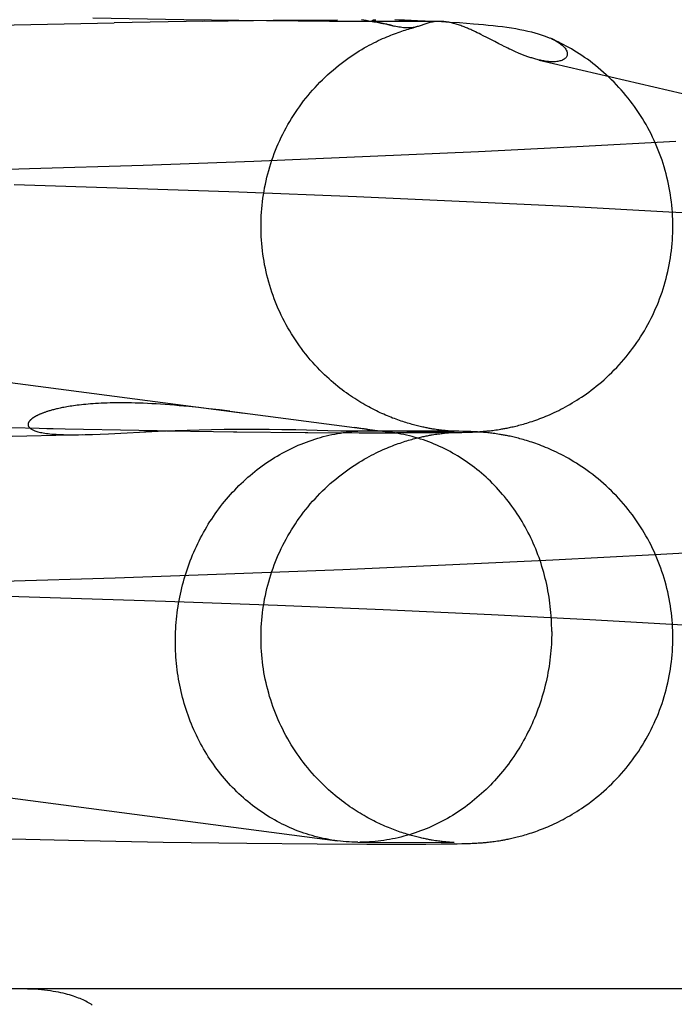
# Model space of a CAD drawing. Header units: inches. Extents: x 0 to 268, y 0 to 174.
# Tile 45 of 79: x 87.1249 to 87.1868, y 88.4625 to 88.5557. Entities that reach past the tile are written whole.
import ezdxf

# ---------------------------------------------------------------- set-up
doc = ezdxf.new("R2010")
doc.units = ezdxf.units.IN
doc.header["$LTSCALE"] = 14.749625
doc.header["$MEASUREMENT"] = 0
doc.linetypes.add('HIDDEN', pattern=[0.2, 0.1, -0.1])
doc.layers.add('DEFAULT_2', color=8, linetype='HIDDEN')

msp = doc.modelspace()

# ---------------------------------------------------------------- linework, layer by layer
at = {"layer": 'DEFAULT_2', "color": 8, "linetype": 'HIDDEN'}
for p, q in [((87.140402, 88.55572), (87.131781, 88.555876)), ((87.115002, 88.555014), (87.133809, 88.555434)), ((87.142312, 88.555591), (87.133809, 88.555434)), ((87.148236, 88.555614), (87.140402, 88.55572)), ((87.142163, 88.555576), (87.149424, 88.555668)), ((87.154191, 88.555561), (87.148236, 88.555614)), ((87.148859, 88.555672), (87.154945, 88.555713)), ((87.158591, 88.555541), (87.154191, 88.555561)), ((87.157217, 88.555734), (87.157663, 88.555662)), ((87.157663, 88.555662), (87.158058, 88.555594)), ((87.161573, 88.555542), (87.158591, 88.555541)), ((87.159393, 88.555333), (87.15886, 88.555464)), ((87.159365, 88.555349), (87.160322, 88.555116)), ((87.160234, 88.555136), (87.159869, 88.555227)), ((87.160395, 88.555724), (87.160752, 88.555716)), ((87.160752, 88.555716), (87.161294, 88.5557)), ((87.161294, 88.5557), (87.161938, 88.555678)), ((87.163401, 88.55555), (87.161573, 88.555542)), ((87.161938, 88.555678), (87.16254, 88.555655)), ((87.16254, 88.555655), (87.163239, 88.555624)), ((87.163239, 88.555624), (87.164066, 88.555584)), ((87.164535, 88.555561), (87.163401, 88.55555)), ((87.164066, 88.555584), (87.164791, 88.555545)), ((87.164791, 88.555545), (87.165607, 88.555497)), ((87.165607, 88.555497), (87.166508, 88.555439)), ((87.166508, 88.555439), (87.167154, 88.555394)), ((87.167154, 88.555394), (87.167834, 88.555342)), ((87.168016, 88.554566), (87.167839, 88.55465)), ((87.16819, 88.554483), (87.168016, 88.554566)), ((87.168357, 88.554401), (87.16819, 88.554483)), ((87.168517, 88.554322), (87.168357, 88.554401)), ((87.168744, 88.554207), (87.168517, 88.554322)), ((87.169098, 88.554027), (87.168744, 88.554207)), ((87.169844, 88.553643), (87.169098, 88.554027)), ((87.170238, 88.553442), (87.169844, 88.553643)), ((87.170513, 88.553303), (87.170238, 88.553442)), ((87.170733, 88.553194), (87.170513, 88.553303)), ((87.170901, 88.553111), (87.170733, 88.553194)), ((87.171072, 88.553029), (87.170901, 88.553111)), ((87.171247, 88.552945), (87.171072, 88.553029)), ((87.171367, 88.552889), (87.171247, 88.552945)), ((87.171491, 88.552831), (87.171367, 88.552889)), ((87.171618, 88.552773), (87.171491, 88.552831)), ((87.171748, 88.552715), (87.171618, 88.552773)), ((87.171883, 88.552655), (87.171748, 88.552715)), ((87.172023, 88.552594), (87.171883, 88.552655)), ((87.172167, 88.552533), (87.172023, 88.552594)), ((87.174051, 88.5519), (87.27568, 88.528098)), ((86.94215, 88.545205), (87.146111, 88.518477)), ((87.186978, 88.544202), (87.1776, 88.543689)), ((87.168304, 88.543223), (87.158046, 88.542757)), ((87.1776, 88.543689), (87.168304, 88.543223)), ((87.136536, 88.541931), (87.125783, 88.541592)), ((87.147023, 88.542309), (87.136536, 88.541931)), ((87.158046, 88.542757), (87.147023, 88.542309)), ((87.125783, 88.541592), (87.115181, 88.541307)), ((87.135064, 88.539755), (87.124321, 88.540081)), ((87.145605, 88.539388), (87.135064, 88.539755)), ((87.156749, 88.538949), (87.145605, 88.539388)), ((87.16718, 88.538489), (87.156749, 88.538949)), ((87.176685, 88.538027), (87.16718, 88.538489)), ((87.186329, 88.537513), (87.176685, 88.538027)), ((87.194824, 88.53702), (87.186329, 88.537513)), ((87.141821, 88.518995), (87.140877, 88.519092)), ((87.142784, 88.518889), (87.141821, 88.518995)), ((87.143764, 88.518774), (87.142784, 88.518889)), ((87.144755, 88.518652), (87.143764, 88.518774)), ((87.144755, 88.518652), (87.159954, 88.516663)), ((87.116295, 88.517287), (87.128043, 88.517021)), ((87.127437, 88.517017), (87.13789, 88.516828)), ((87.133274, 88.516528), (87.137964, 88.516753)), ((87.136609, 88.516836), (87.145433, 88.516714)), ((87.137964, 88.516753), (87.139581, 88.51682)), ((87.139581, 88.51682), (87.140704, 88.516859)), ((87.140704, 88.516859), (87.141858, 88.516893)), ((87.141858, 88.516893), (87.143033, 88.516921)), ((87.143033, 88.516921), (87.144214, 88.51694)), ((87.144214, 88.51694), (87.145383, 88.516952)), ((87.145095, 88.516707), (87.152139, 88.516642)), ((87.145383, 88.516952), (87.146503, 88.516956)), ((87.146503, 88.516956), (87.147539, 88.516954)), ((87.147539, 88.516954), (87.148473, 88.516947)), ((87.148473, 88.516947), (87.149686, 88.516932)), ((87.149686, 88.516932), (87.15101, 88.516909)), ((87.15101, 88.516909), (87.154041, 88.516839)), ((87.154041, 88.516839), (87.155272, 88.516811)), ((87.155272, 88.516811), (87.155906, 88.516799)), ((87.155906, 88.516799), (87.156324, 88.516793)), ((87.156324, 88.516793), (87.156602, 88.51679)), ((87.156964, 88.517054), (87.156593, 88.517104)), ((87.156602, 88.51679), (87.156825, 88.51679)), ((87.156825, 88.51679), (87.157, 88.51679)), ((87.15717, 88.517025), (87.156964, 88.517054)), ((87.157, 88.51679), (87.157796, 88.516801)), ((87.157, 88.51679), (87.166006, 88.516748)), ((87.15742, 88.516795), (87.157473, 88.516797)), ((87.157473, 88.516797), (87.157524, 88.516798)), ((87.157524, 88.516798), (87.157574, 88.5168)), ((87.15759, 88.516801), (87.157606, 88.516802)), ((87.157622, 88.516803), (87.157639, 88.516803)), ((87.157655, 88.516804), (87.157671, 88.516805)), ((87.157687, 88.516806), (87.157703, 88.516807)), ((87.165075, 88.51678), (87.157796, 88.516801)), ((87.164284, 88.516923), (87.164138, 88.516946)), ((87.164423, 88.516903), (87.164284, 88.516923)), ((87.164554, 88.516885), (87.164423, 88.516903)), ((87.16468, 88.516868), (87.164554, 88.516885)), ((87.164801, 88.516853), (87.16468, 88.516868)), ((87.164919, 88.516839), (87.164801, 88.516853)), ((87.165031, 88.516826), (87.164919, 88.516839)), ((87.165137, 88.516815), (87.165031, 88.516826)), ((87.165902, 88.516768), (87.165075, 88.51678)), ((87.165237, 88.516805), (87.165137, 88.516815)), ((87.165331, 88.516796), (87.165237, 88.516805)), ((87.165419, 88.516788), (87.165331, 88.516796)), ((87.165501, 88.516781), (87.165419, 88.516788)), ((87.165577, 88.516775), (87.165501, 88.516781)), ((87.165647, 88.51677), (87.165577, 88.516775)), ((87.16574, 88.516763), (87.165647, 88.51677)), ((87.165818, 88.516758), (87.16574, 88.516763)), ((87.165884, 88.516754), (87.165818, 88.516758)), ((87.165935, 88.516751), (87.165884, 88.516754)), ((87.166441, 88.516758), (87.165902, 88.516768)), ((87.165982, 88.516749), (87.165935, 88.516751)), ((87.166006, 88.516748), (87.166002, 88.516748)), ((87.166828, 88.516749), (87.166441, 88.516758)), ((87.167144, 88.51674), (87.166828, 88.516749)), ((87.167361, 88.516733), (87.167144, 88.51674)), ((87.167575, 88.516725), (87.167361, 88.516733)), ((87.167747, 88.516717), (87.167575, 88.516725)), ((87.167923, 88.516709), (87.167747, 88.516717)), ((87.168058, 88.516702), (87.167923, 88.516709)), ((87.168025, 88.516698), (87.168156, 88.516706)), ((87.168156, 88.516706), (87.168291, 88.516714)), ((87.168291, 88.516714), (87.168432, 88.516724)), ((87.168432, 88.516724), (87.16858, 88.516735)), ((87.16858, 88.516735), (87.168684, 88.516743)), ((87.168684, 88.516743), (87.168791, 88.516752)), ((87.168791, 88.516752), (87.168903, 88.516762)), ((87.168903, 88.516762), (87.169019, 88.516773)), ((87.169019, 88.516773), (87.169139, 88.516785)), ((87.169139, 88.516785), (87.169264, 88.516798)), ((87.169264, 88.516798), (87.169392, 88.516812)), ((87.169392, 88.516812), (87.169524, 88.516828)), ((87.169524, 88.516828), (87.169659, 88.516845)), ((87.169659, 88.516845), (87.169799, 88.516863)), ((87.169799, 88.516863), (87.169943, 88.516883)), ((87.169943, 88.516883), (87.170093, 88.516905)), ((87.170093, 88.516905), (87.170251, 88.51693)), ((87.170251, 88.51693), (87.170418, 88.516957)), ((87.118198, 88.516143), (87.131055, 88.516446)), ((87.132484, 88.516494), (87.133274, 88.516528)), ((87.151892, 88.516635), (87.157101, 88.516612)), ((87.157008, 88.516604), (87.160583, 88.516598)), ((87.162992, 88.516605), (87.160544, 88.516606)), ((87.164517, 88.516616), (87.162793, 88.516613)), ((87.163918, 88.51642), (87.164079, 88.516447)), ((87.164079, 88.516447), (87.164229, 88.516471)), ((87.165651, 88.51663), (87.164174, 88.516623)), ((87.164229, 88.516471), (87.16437, 88.516492)), ((87.16437, 88.516492), (87.164504, 88.516511)), ((87.164504, 88.516511), (87.164631, 88.516528)), ((87.164631, 88.516528), (87.164753, 88.516543)), ((87.164753, 88.516543), (87.164871, 88.516558)), ((87.164871, 88.516558), (87.164986, 88.516571)), ((87.16544, 88.51664), (87.164966, 88.516632)), ((87.164986, 88.516571), (87.165096, 88.516583)), ((87.165096, 88.516583), (87.1652, 88.516593)), ((87.1652, 88.516593), (87.165298, 88.516603)), ((87.165298, 88.516603), (87.16539, 88.516611)), ((87.16539, 88.516611), (87.165476, 88.516619)), ((87.165739, 88.516647), (87.16544, 88.51664)), ((87.165476, 88.516619), (87.165557, 88.516625)), ((87.165557, 88.516625), (87.165631, 88.516631)), ((87.165631, 88.516631), (87.16573, 88.516638)), ((87.165651, 88.51663), (87.166283, 88.516641)), ((87.16573, 88.516638), (87.165787, 88.516642)), ((87.165894, 88.51665), (87.165739, 88.516647)), ((87.165813, 88.516644), (87.165881, 88.516648)), ((87.165881, 88.516648), (87.165934, 88.516651)), ((87.165976, 88.516653), (87.165894, 88.51665)), ((87.166007, 88.516654), (87.165976, 88.516653)), ((87.166283, 88.516641), (87.166735, 88.516651)), ((87.166735, 88.516651), (87.167059, 88.51666)), ((87.167059, 88.51666), (87.167326, 88.516668)), ((87.167326, 88.516668), (87.167545, 88.516676)), ((87.167545, 88.516676), (87.167719, 88.516684)), ((87.167719, 88.516684), (87.167894, 88.516692)), ((87.167894, 88.516692), (87.168025, 88.516698)), ((87.168197, 88.516694), (87.168058, 88.516702)), ((87.168341, 88.516685), (87.168197, 88.516694)), ((87.168491, 88.516674), (87.168341, 88.516685)), ((87.168596, 88.516666), (87.168491, 88.516674)), ((87.168704, 88.516658), (87.168596, 88.516666)), ((87.168815, 88.516648), (87.168704, 88.516658)), ((87.168929, 88.516638), (87.168815, 88.516648)), ((87.169048, 88.516627), (87.168929, 88.516638)), ((87.169172, 88.516614), (87.169048, 88.516627)), ((87.1693, 88.5166), (87.169172, 88.516614)), ((87.169431, 88.516585), (87.1693, 88.5166)), ((87.169565, 88.516569), (87.169431, 88.516585)), ((87.169702, 88.516552), (87.169565, 88.516569)), ((87.169843, 88.516533), (87.169702, 88.516552)), ((87.16999, 88.516512), (87.169843, 88.516533)), ((87.170143, 88.516489), (87.16999, 88.516512)), ((86.937155, 88.506527), (87.154958, 88.477984)), ((87.184984, 88.505096), (87.193479, 88.505582)), ((87.165864, 88.504134), (87.175348, 88.504589)), ((87.175348, 88.504589), (87.184984, 88.505096)), ((87.144379, 88.50325), (87.155468, 88.503681)), ((87.155468, 88.503681), (87.165864, 88.504134)), ((87.123263, 88.502572), (87.133909, 88.502891)), ((87.133909, 88.502891), (87.144379, 88.50325)), ((87.116937, 88.501332), (87.127754, 88.501032)), ((87.127754, 88.501032), (87.138672, 88.500679)), ((87.138672, 88.500679), (87.149279, 88.500287)), ((87.149279, 88.500287), (87.159261, 88.499873)), ((87.159261, 88.499873), (87.169547, 88.4994)), ((87.169547, 88.4994), (87.178854, 88.498929)), ((87.178854, 88.498929), (87.188235, 88.498409)), ((87.119577, 88.478268), (87.129485, 88.478039)), ((87.129485, 88.478039), (87.13846, 88.477871)), ((87.13846, 88.477871), (87.146368, 88.477758)), ((87.146368, 88.477758), (87.153012, 88.477693)), ((87.153012, 88.477693), (87.157728, 88.477668)), ((87.156871, 88.477857), (87.166009, 88.477814)), ((87.15742, 88.477862), (87.15706, 88.477856)), ((87.157728, 88.477668), (87.161054, 88.477665)), ((87.161054, 88.477665), (87.16332, 88.477673)), ((87.16332, 88.477673), (87.164752, 88.477685)), ((87.164237, 88.477996), (87.164088, 88.47802)), ((87.164378, 88.477976), (87.164237, 88.477996)), ((87.16451, 88.477957), (87.164378, 88.477976)), ((87.164637, 88.47794), (87.16451, 88.477957)), ((87.16476, 88.477924), (87.164637, 88.47794)), ((87.164752, 88.477685), (87.165648, 88.477696)), ((87.164878, 88.47791), (87.16476, 88.477924)), ((87.164992, 88.477897), (87.164878, 88.47791)), ((87.1651, 88.477885), (87.164992, 88.477897)), ((87.165202, 88.477875), (87.1651, 88.477885)), ((87.165298, 88.477865), (87.165202, 88.477875)), ((87.165388, 88.477857), (87.165298, 88.477865)), ((87.165472, 88.47785), (87.165388, 88.477857)), ((87.16555, 88.477843), (87.165472, 88.47785)), ((87.165656, 88.477835), (87.16555, 88.477843)), ((87.165648, 88.477696), (87.16628, 88.477707)), ((87.165747, 88.477829), (87.165656, 88.477835)), ((87.165825, 88.477824), (87.165747, 88.477829)), ((87.165888, 88.47782), (87.165825, 88.477824)), ((87.165939, 88.477818), (87.165888, 88.47782)), ((87.165984, 88.477815), (87.165939, 88.477818)), ((87.166007, 88.477814), (87.166003, 88.477814)), ((87.16628, 88.477707), (87.166731, 88.477717)), ((87.166731, 88.477717), (87.167055, 88.477726)), ((87.167055, 88.477726), (87.167322, 88.477734)), ((87.167322, 88.477734), (87.16754, 88.477742)), ((87.16754, 88.477742), (87.167714, 88.47775)), ((87.167714, 88.47775), (87.167888, 88.477758)), ((87.167888, 88.477758), (87.16802, 88.477764)), ((87.16802, 88.477764), (87.168152, 88.477772)), ((87.168152, 88.477772), (87.168286, 88.47778)), ((87.168286, 88.47778), (87.168427, 88.47779)), ((87.168427, 88.47779), (87.168575, 88.4778)), ((87.168575, 88.4778), (87.168678, 88.477809)), ((87.168678, 88.477809), (87.168786, 88.477818)), ((87.168786, 88.477818), (87.168897, 88.477827)), ((87.168897, 88.477827), (87.169013, 88.477838)), ((87.169013, 88.477838), (87.169134, 88.47785)), ((87.169134, 88.47785), (87.169258, 88.477863)), ((87.169258, 88.477863), (87.169387, 88.477878)), ((87.169387, 88.477878), (87.169519, 88.477893)), ((87.169519, 88.477893), (87.169654, 88.47791)), ((87.169654, 88.47791), (87.169794, 88.477929)), ((87.169794, 88.477929), (87.169938, 88.477949)), ((87.169938, 88.477949), (87.170087, 88.477971)), ((87.170087, 88.477971), (87.170245, 88.477995)), ((87.170245, 88.477995), (87.170412, 88.478022)), ((87.567025, 88.463957), (87.08943, 88.463957))]:
    msp.add_line(p, q, dxfattribs=at)
for points in [[(87.147709, 88.536168), (87.147711, 88.536478), (87.14772, 88.536814), (87.147734, 88.53715), (87.147754, 88.537485), (87.147779, 88.53782), (87.147811, 88.538155), (87.147848, 88.538489), (87.147891, 88.538822), (87.14794, 88.539155), (87.147994, 88.539486), (87.148055, 88.539817), (87.148121, 88.540147), (87.148192, 88.540475), (87.14827, 88.540802), (87.148353, 88.541128), (87.148441, 88.541452), (87.148535, 88.541775), (87.148635, 88.542096), (87.148741, 88.542415), (87.148851, 88.542733), (87.148968, 88.543048), (87.149089, 88.543362), (87.149217, 88.543673), (87.149349, 88.543982), (87.149487, 88.544289), (87.14963, 88.544593), (87.149779, 88.544895), (87.149932, 88.545194), (87.150091, 88.545491), (87.150255, 88.545784), (87.150424, 88.546075), (87.150598, 88.546363), (87.150776, 88.546648), (87.15096, 88.54693), (87.151149, 88.547208), (87.151342, 88.547483), (87.15154, 88.547755), (87.151743, 88.548024), (87.151951, 88.548289), (87.152163, 88.54855), (87.152379, 88.548807), (87.152599, 88.54906), (87.152824, 88.54931), (87.153053, 88.549555), (87.153287, 88.549798), (87.153526, 88.550037), (87.153771, 88.550273), (87.15402, 88.550506), (87.154272, 88.550733), (87.154527, 88.550955), (87.154783, 88.55117), (87.15504, 88.551378), (87.155295, 88.551578), (87.155548, 88.55177), (87.155799, 88.551954), (87.156048, 88.55213), (87.156294, 88.552299), (87.156537, 88.552461), (87.156778, 88.552615), (87.157016, 88.552764), (87.157252, 88.552906), (87.157485, 88.553042), (87.157716, 88.553172), (87.157944, 88.553297), (87.158168, 88.553416), (87.158388, 88.553529), (87.158604, 88.553637), (87.158815, 88.553739), (87.159021, 88.553835), (87.159222, 88.553927), (87.159419, 88.554014), (87.159613, 88.554097), (87.159802, 88.554176), (87.159988, 88.554251), (87.160171, 88.554323), (87.16035, 88.554391), (87.160527, 88.554456), (87.1607, 88.554518), (87.160871, 88.554578), (87.161038, 88.554634), (87.161203, 88.554688), (87.161365, 88.55474), (87.161524, 88.554789), (87.16168, 88.554836), (87.161833, 88.55488), (87.161983, 88.554922), (87.162129, 88.554962), (87.162271, 88.555), (87.162413, 88.555037)], [(87.158058, 88.555594), (87.158404, 88.555533), (87.158558, 88.555504), (87.158701, 88.555477), (87.158832, 88.555451), (87.158952, 88.555427), (87.159061, 88.555405), (87.15916, 88.555384), (87.159247, 88.555365), (87.159325, 88.555348)], [(87.15886, 88.555464), (87.158747, 88.55549), (87.158696, 88.555502), (87.158648, 88.555514), (87.158604, 88.555525), (87.158563, 88.555535), (87.158525, 88.555545), (87.15849, 88.555555), (87.158457, 88.555564), (87.158428, 88.555573), (87.158401, 88.555581), (87.158376, 88.555589), (87.158355, 88.555597), (87.158336, 88.555604), (87.158319, 88.555611), (87.158305, 88.555617), (87.158293, 88.555624), (87.158283, 88.555629), (87.158275, 88.555635), (87.158269, 88.555641), (87.158265, 88.555646), (87.158262, 88.555651), (87.158262, 88.555655), (87.158263, 88.55566), (87.158265, 88.555664), (87.158269, 88.555668), (87.158274, 88.555672), (87.158281, 88.555676), (87.158288, 88.55568), (87.158297, 88.555683), (87.158307, 88.555686), (87.158318, 88.555689), (87.15833, 88.555692), (87.158342, 88.555695), (87.158356, 88.555697), (87.158371, 88.5557), (87.158386, 88.555702), (87.158402, 88.555704), (87.158418, 88.555706), (87.158435, 88.555708), (87.158452, 88.55571), (87.158469, 88.555712), (87.158487, 88.555714), (87.158505, 88.555715), (87.158523, 88.555716), (87.158541, 88.555718), (87.158559, 88.555719), (87.158577, 88.55572)], [(87.159869, 88.555227), (87.159785, 88.555248), (87.1597, 88.55527), (87.159615, 88.55529), (87.159531, 88.55531)], [(87.162381, 88.555028), (87.162319, 88.555013), (87.162222, 88.554992), (87.162123, 88.554974), (87.162021, 88.554959), (87.161916, 88.554948), (87.161807, 88.55494), (87.161694, 88.554936), (87.161576, 88.554936), (87.161453, 88.55494), (87.161325, 88.554949), (87.161192, 88.554962), (87.161054, 88.554979), (87.160913, 88.555), (87.160769, 88.555024), (87.160622, 88.555052), (87.160473, 88.555082), (87.160322, 88.555116)], [(87.162866, 88.555181), (87.162776, 88.55515), (87.162687, 88.555119), (87.162596, 88.55509), (87.162505, 88.555062), (87.162413, 88.555037)], [(87.164584, 88.555561), (87.164553, 88.555561), (87.164441, 88.555557), (87.164331, 88.55555), (87.164223, 88.55554), (87.164116, 88.555527), (87.164011, 88.555512), (87.163908, 88.555494), (87.163806, 88.555473), (87.163706, 88.55545), (87.163608, 88.555425), (87.163511, 88.555398), (87.163415, 88.555369), (87.163321, 88.555339), (87.163228, 88.555308), (87.163136, 88.555277), (87.162866, 88.555181)], [(87.167839, 88.55465), (87.167748, 88.554692), (87.167656, 88.554735), (87.167562, 88.554777), (87.167466, 88.55482), (87.167368, 88.554863), (87.167268, 88.554906), (87.167166, 88.554948), (87.167063, 88.554991), (87.166957, 88.555034), (87.166849, 88.555076), (87.16674, 88.555117), (87.166629, 88.555158), (87.166517, 88.555198), (87.166404, 88.555236), (87.16629, 88.555273), (87.166175, 88.555309), (87.16606, 88.555342), (87.165945, 88.555374), (87.165829, 88.555404), (87.165713, 88.555431), (87.165597, 88.555456), (87.16548, 88.555479), (87.165363, 88.5555), (87.165246, 88.555517), (87.165129, 88.555532), (87.165012, 88.555544), (87.164896, 88.555553), (87.16478, 88.555559), (87.164666, 88.555561), (87.164584, 88.555561)], [(87.167834, 88.555342), (87.168305, 88.555304), (87.16877, 88.555262), (87.16923, 88.555217), (87.169684, 88.555169), (87.170131, 88.555118), (87.170569, 88.555063), (87.170998, 88.555003), (87.171417, 88.55494), (87.171824, 88.554873), (87.172219, 88.554802), (87.1726, 88.554726), (87.172964, 88.554647), (87.17331, 88.554565), (87.173638, 88.554479), (87.173947, 88.554392), (87.174239, 88.554301), (87.174513, 88.554208), (87.17477, 88.554113), (87.175008, 88.554016), (87.175121, 88.553968)], [(87.17523, 88.553918), (87.175435, 88.553818), (87.175623, 88.553718), (87.175794, 88.553617), (87.175949, 88.553517), (87.176089, 88.553416), (87.176213, 88.553316), (87.176322, 88.553217), (87.176417, 88.553119), (87.176498, 88.553023), (87.176565, 88.552928), (87.176619, 88.552835), (87.176661, 88.552745), (87.17669, 88.552657), (87.176707, 88.552573), (87.176712, 88.552492), (87.176707, 88.552415), (87.176692, 88.552341), (87.176668, 88.552272), (87.176634, 88.552207), (87.176592, 88.552145), (87.176541, 88.552089), (87.176484, 88.552036), (87.176419, 88.551987), (87.176347, 88.551943), (87.176269, 88.551903), (87.176186, 88.551868), (87.176097, 88.551837), (87.176005, 88.55181), (87.175909, 88.551788), (87.175809, 88.551769), (87.175707, 88.551755), (87.175603, 88.551745), (87.175497, 88.551738), (87.175389, 88.551734), (87.175279, 88.551734), (87.175168, 88.551737), (87.175057, 88.551743), (87.174945, 88.551751), (87.174832, 88.551763), (87.174719, 88.551776), (87.174606, 88.551792), (87.174494, 88.55181), (87.174383, 88.55183), (87.174272, 88.551852), (87.174163, 88.551875), (87.174051, 88.5519)], [(87.186709, 88.536168), (87.186706, 88.536476), (87.186698, 88.536812), (87.186684, 88.537148), (87.186664, 88.537484), (87.186639, 88.537819), (87.186607, 88.538154), (87.18657, 88.538488), (87.186527, 88.538822), (87.186478, 88.539155), (87.186424, 88.539487), (87.186363, 88.539818), (87.186297, 88.540148), (87.186226, 88.540476), (87.186148, 88.540804), (87.186065, 88.54113), (87.185977, 88.541454), (87.185883, 88.541777), (87.185783, 88.542098), (87.185678, 88.542418), (87.185567, 88.542735), (87.18545, 88.543051), (87.185329, 88.543365), (87.185202, 88.543676), (87.185069, 88.543985), (87.184931, 88.544292), (87.184788, 88.544597), (87.18464, 88.544899), (87.184486, 88.545198), (87.184327, 88.545495), (87.184164, 88.545788), (87.183995, 88.546079), (87.183821, 88.546367), (87.183642, 88.546652), (87.183458, 88.546934), (87.18327, 88.547213), (87.183077, 88.547488), (87.182879, 88.54776), (87.182676, 88.548028), (87.182469, 88.548293), (87.182257, 88.548554), (87.182041, 88.548812), (87.18182, 88.549065), (87.181596, 88.549314), (87.181367, 88.54956), (87.181133, 88.549802), (87.180894, 88.550041), (87.180651, 88.550276), (87.180403, 88.550508), (87.180152, 88.550734), (87.179898, 88.550955), (87.179642, 88.551171), (87.179384, 88.55138), (87.179126, 88.551583), (87.178867, 88.551779), (87.17861, 88.551968), (87.178353, 88.552149), (87.178097, 88.552324), (87.177843, 88.552492), (87.177591, 88.552653), (87.177342, 88.552807), (87.177095, 88.552954), (87.176852, 88.553095), (87.176613, 88.553228), (87.176377, 88.553356), (87.176146, 88.553477), (87.175919, 88.553592), (87.175698, 88.5537), (87.175482, 88.553803), (87.17527, 88.553901), (87.175121, 88.553968)], [(87.174051, 88.5519), (87.173949, 88.551924), (87.173845, 88.551951), (87.173742, 88.551978), (87.173641, 88.552007), (87.173542, 88.552036), (87.173444, 88.552065), (87.173348, 88.552095), (87.173254, 88.552125), (87.173161, 88.552156), (87.17307, 88.552187), (87.17298, 88.552218), (87.172892, 88.55225), (87.172805, 88.552282), (87.172719, 88.552314), (87.172635, 88.552345), (87.172553, 88.552377), (87.172472, 88.552409), (87.172394, 88.55244), (87.172317, 88.552472), (87.172241, 88.552503), (87.172167, 88.552533)], [(87.164138, 88.516946), (87.163981, 88.516971), (87.163899, 88.516985), (87.163813, 88.517), (87.163725, 88.517015), (87.163634, 88.517032), (87.16354, 88.51705), (87.163442, 88.517069), (87.163341, 88.517089), (87.163237, 88.51711), (87.16313, 88.517132), (87.163019, 88.517156), (87.162905, 88.517182), (87.162787, 88.517209), (87.162666, 88.517237), (87.162541, 88.517267), (87.162413, 88.517299), (87.162282, 88.517333), (87.162147, 88.517368), (87.16201, 88.517406), (87.16187, 88.517445), (87.161727, 88.517486), (87.161581, 88.517529), (87.161433, 88.517575), (87.161283, 88.517622), (87.16113, 88.517671), (87.160976, 88.517722), (87.160819, 88.517776), (87.16066, 88.517832), (87.1605, 88.517889), (87.160338, 88.51795), (87.160174, 88.518012), (87.160009, 88.518077), (87.159842, 88.518144), (87.159673, 88.518213), (87.159504, 88.518285), (87.159332, 88.51836), (87.159159, 88.518437), (87.158985, 88.518517), (87.158809, 88.5186), (87.158631, 88.518686), (87.158452, 88.518774), (87.158272, 88.518866), (87.15809, 88.518961), (87.157907, 88.519059), (87.157722, 88.51916), (87.157536, 88.519265), (87.157348, 88.519373), (87.157159, 88.519486), (87.156969, 88.519602), (87.156776, 88.519722), (87.156583, 88.519846), (87.156387, 88.519974), (87.156191, 88.520107), (87.155993, 88.520244), (87.155793, 88.520386), (87.155593, 88.520533), (87.155391, 88.520684), (87.155187, 88.520841), (87.154983, 88.521003), (87.154778, 88.52117), (87.154572, 88.521342), (87.154365, 88.521521), (87.154155, 88.521707), (87.153943, 88.521901), (87.153727, 88.522104), (87.153507, 88.522318), (87.153282, 88.522543), (87.153055, 88.522778), (87.152827, 88.523023), (87.152601, 88.523274), (87.152379, 88.523528), (87.152162, 88.523787), (87.15195, 88.524048), (87.151743, 88.524312), (87.151541, 88.52458), (87.151343, 88.524852), (87.151149, 88.525127), (87.15096, 88.525406), (87.150776, 88.525688), (87.150598, 88.525973), (87.150424, 88.526261), (87.150255, 88.526552), (87.150091, 88.526845), (87.149932, 88.527142), (87.149778, 88.527441), (87.14963, 88.527743), (87.149487, 88.528048), (87.149349, 88.528354), (87.149216, 88.528664), (87.149089, 88.528975), (87.148967, 88.529288), (87.148851, 88.529604), (87.14874, 88.529922), (87.148635, 88.530241), (87.148535, 88.530562), (87.148441, 88.530885), (87.148352, 88.531209), (87.148269, 88.531535), (87.148192, 88.531862), (87.14812, 88.532191), (87.148054, 88.53252), (87.147994, 88.532851), (87.14794, 88.533183), (87.147891, 88.533515), (87.147848, 88.533849), (87.147811, 88.534183), (87.147779, 88.534518), (87.147753, 88.534853), (87.147734, 88.535188), (87.14772, 88.535524), (87.147711, 88.53586), (87.147709, 88.536168)], [(87.170418, 88.516957), (87.170507, 88.516972), (87.170598, 88.516988), (87.170694, 88.517005), (87.170793, 88.517024), (87.170896, 88.517043), (87.171003, 88.517064), (87.171113, 88.517087), (87.171227, 88.51711), (87.171344, 88.517135), (87.171465, 88.517162), (87.171589, 88.51719), (87.171716, 88.51722), (87.171847, 88.517251), (87.171981, 88.517285), (87.172119, 88.51732), (87.172261, 88.517358), (87.172406, 88.517397), (87.172556, 88.517439), (87.172709, 88.517484), (87.172868, 88.517531), (87.173031, 88.517581), (87.173199, 88.517635), (87.173372, 88.517691), (87.173549, 88.517751), (87.17373, 88.517814), (87.173914, 88.517881), (87.174101, 88.51795), (87.174291, 88.518023), (87.174483, 88.518099), (87.174678, 88.518179), (87.174876, 88.518262), (87.175076, 88.518349), (87.175279, 88.518439), (87.175483, 88.518533), (87.17569, 88.518631), (87.175898, 88.518733), (87.176108, 88.518839), (87.176319, 88.518949), (87.176533, 88.519064), (87.176748, 88.519182), (87.176964, 88.519305), (87.177182, 88.519433), (87.177401, 88.519565), (87.177622, 88.519703), (87.177844, 88.519845), (87.178068, 88.519992), (87.178293, 88.520145), (87.17852, 88.520304), (87.178749, 88.52047), (87.178981, 88.520643), (87.179216, 88.520823), (87.179455, 88.521012), (87.179697, 88.52121), (87.179941, 88.521417), (87.180187, 88.521633), (87.180433, 88.521856), (87.180678, 88.522085), (87.180919, 88.522319), (87.181157, 88.522558), (87.181389, 88.5228), (87.181617, 88.523045), (87.181841, 88.523294), (87.182061, 88.523548), (87.182276, 88.523805), (87.182487, 88.524066), (87.182693, 88.52433), (87.182895, 88.524598), (87.183092, 88.52487), (87.183285, 88.525145), (87.183472, 88.525423), (87.183655, 88.525704), (87.183833, 88.525989), (87.184006, 88.526276), (87.184175, 88.526567), (87.184338, 88.52686), (87.184496, 88.527156), (87.184649, 88.527455), (87.184796, 88.527756), (87.184939, 88.52806), (87.185076, 88.528366), (87.185208, 88.528675), (87.185334, 88.528986), (87.185456, 88.529299), (87.185571, 88.529614), (87.185682, 88.52993), (87.185787, 88.530249), (87.185886, 88.53057), (87.18598, 88.530892), (87.186068, 88.531216), (87.186151, 88.531541), (87.186228, 88.531868), (87.186299, 88.532195), (87.186365, 88.532525), (87.186425, 88.532855), (87.186479, 88.533186), (87.186527, 88.533518), (87.18657, 88.533851), (87.186607, 88.534184), (87.186639, 88.534518), (87.186664, 88.534853), (87.186684, 88.535188), (87.186698, 88.535523), (87.186706, 88.535858), (87.186709, 88.536168)], [(87.1382, 88.519314), (87.137778, 88.519341), (87.137365, 88.519364), (87.13696, 88.519385), (87.136564, 88.519402), (87.136177, 88.519417), (87.135799, 88.519428), (87.135431, 88.519437), (87.135073, 88.519443), (87.134726, 88.519446), (87.134388, 88.519447), (87.134061, 88.519445), (87.133745, 88.519441), (87.133438, 88.519434), (87.133142, 88.519426), (87.132855, 88.519416), (87.132578, 88.519404), (87.132309, 88.51939), (87.132051, 88.519375), (87.131802, 88.519359), (87.131563, 88.519341), (87.131333, 88.519322), (87.131113, 88.519302), (87.130901, 88.519281), (87.130698, 88.51926), (87.130502, 88.519238), (87.130314, 88.519215), (87.130132, 88.519191), (87.129958, 88.519167), (87.12979, 88.519143), (87.129628, 88.519118), (87.129474, 88.519093), (87.129326, 88.519068), (87.129185, 88.519043), (87.129049, 88.519018), (87.128919, 88.518993), (87.128795, 88.518968), (87.128676, 88.518944), (87.128561, 88.518919), (87.128451, 88.518894), (87.128346, 88.51887), (87.128244, 88.518845), (87.128147, 88.518821), (87.128053, 88.518797), (87.127963, 88.518773), (87.127877, 88.51875), (87.127793, 88.518726), (87.127713, 88.518703), (87.127636, 88.51868), (87.127562, 88.518658), (87.127491, 88.518635), (87.127422, 88.518613), (87.127356, 88.518591), (87.127292, 88.518569), (87.127231, 88.518548), (87.127171, 88.518527), (87.127113, 88.518506), (87.127058, 88.518485), (87.127004, 88.518464), (87.126952, 88.518444), (87.126901, 88.518423), (87.126853, 88.518403), (87.126805, 88.518383), (87.126759, 88.518363), (87.126715, 88.518343), (87.126671, 88.518324), (87.126629, 88.518304), (87.126588, 88.518285), (87.126548, 88.518265), (87.126509, 88.518246), (87.126472, 88.518227), (87.126435, 88.518207), (87.126399, 88.518188), (87.126364, 88.518169), (87.12633, 88.51815), (87.126297, 88.51813), (87.126264, 88.518111), (87.126233, 88.518092), (87.126202, 88.518072), (87.126172, 88.518053), (87.126142, 88.518033), (87.126114, 88.518014), (87.126086, 88.517994), (87.126059, 88.517974), (87.126032, 88.517954), (87.126006, 88.517934), (87.125981, 88.517914), (87.125957, 88.517893), (87.125933, 88.517872), (87.12591, 88.517852), (87.125888, 88.51783), (87.125866, 88.517809), (87.125845, 88.517788), (87.125825, 88.517766), (87.125806, 88.517744), (87.125788, 88.517721), (87.12577, 88.517698), (87.125754, 88.517675), (87.125738, 88.517652), (87.125724, 88.517628), (87.12571, 88.517604), (87.125698, 88.51758), (87.125687, 88.517555), (87.125677, 88.517529), (87.125669, 88.517504), (87.125662, 88.517477), (87.125657, 88.517451), (87.125654, 88.517424), (87.125652, 88.517397), (87.125653, 88.517369), (87.125655, 88.51734), (87.12566, 88.517312), (87.125668, 88.517283), (87.125678, 88.517254), (87.125691, 88.517224), (87.125707, 88.517194), (87.125727, 88.517163), (87.12575, 88.517132), (87.125777, 88.517101), (87.125807, 88.51707), (87.125843, 88.517039), (87.125882, 88.517007), (87.125926, 88.516976), (87.125975, 88.516945), (87.12603, 88.516914), (87.126089, 88.516883), (87.126155, 88.516852), (87.126228, 88.516822), (87.126307, 88.516792), (87.126393, 88.516762), (87.126487, 88.516733), (87.126588, 88.516705), (87.126698, 88.516677), (87.126816, 88.51665), (87.126943, 88.516625), (87.12708, 88.5166), (87.127226, 88.516576), (87.127382, 88.516554), (87.127548, 88.516534), (87.127725, 88.516515), (87.127913, 88.516497), (87.128111, 88.516482), (87.128319, 88.516468), (87.128539, 88.516457), (87.128769, 88.516447), (87.129011, 88.51644), (87.129266, 88.516434), (87.129534, 88.516431), (87.129815, 88.516429), (87.130108, 88.51643), (87.130412, 88.516433), (87.130807, 88.51644)], [(87.140877, 88.519092), (87.140414, 88.519136), (87.139957, 88.519178), (87.139506, 88.519216), (87.139063, 88.519252), (87.138627, 88.519285), (87.1382, 88.519314)], [(87.139602, 88.496867), (87.139604, 88.497167), (87.13961, 88.497467), (87.139621, 88.497766), (87.139636, 88.498066), (87.139655, 88.498366), (87.139678, 88.498665), (87.139705, 88.498964), (87.139737, 88.499263), (87.139773, 88.499561), (87.139813, 88.499858), (87.139857, 88.500155), (87.139905, 88.500452), (87.139958, 88.500747), (87.140014, 88.501042), (87.140075, 88.501336), (87.14014, 88.501629), (87.140209, 88.501921), (87.140282, 88.502212), (87.140359, 88.502502), (87.14044, 88.50279), (87.140525, 88.503077), (87.140615, 88.503363), (87.140708, 88.503647), (87.140805, 88.50393), (87.140906, 88.504212), (87.141011, 88.504491), (87.14112, 88.504769), (87.141233, 88.505045), (87.141349, 88.50532), (87.14147, 88.505592), (87.141594, 88.505863), (87.141722, 88.506131), (87.141854, 88.506398), (87.141989, 88.506662), (87.142128, 88.506924), (87.142271, 88.507184), (87.142417, 88.507441), (87.142567, 88.507696), (87.14272, 88.507949), (87.142877, 88.508199), (87.143037, 88.508447), (87.143201, 88.508691), (87.143368, 88.508934), (87.143538, 88.509173), (87.143712, 88.50941), (87.143889, 88.509643), (87.144069, 88.509874), (87.144252, 88.510102), (87.144439, 88.510327), (87.144628, 88.510549), (87.144821, 88.510767), (87.145016, 88.510983), (87.145215, 88.511195), (87.145416, 88.511404), (87.14562, 88.511609), (87.145827, 88.511811), (87.146037, 88.51201), (87.146249, 88.512205), (87.146464, 88.512397), (87.146682, 88.512585), (87.146902, 88.51277), (87.147125, 88.512951), (87.14735, 88.513128), (87.147578, 88.513301), (87.147808, 88.513471), (87.14804, 88.513636), (87.148274, 88.513798), (87.148511, 88.513956), (87.14875, 88.514111), (87.14899, 88.514261), (87.149233, 88.514407), (87.149478, 88.514549), (87.149724, 88.514687), (87.149973, 88.51482), (87.150223, 88.51495), (87.150475, 88.515076), (87.150728, 88.515197), (87.150983, 88.515314), (87.15124, 88.515427), (87.151498, 88.515535), (87.151758, 88.515639), (87.152018, 88.515739), (87.15228, 88.515835), (87.152544, 88.515926), (87.152808, 88.516013), (87.153074, 88.516095), (87.153341, 88.516173), (87.153608, 88.516246), (87.153877, 88.516315), (87.154146, 88.516379), (87.154416, 88.516439), (87.154687, 88.516494), (87.154958, 88.516545), (87.15523, 88.516591), (87.155503, 88.516633), (87.155776, 88.51667), (87.156049, 88.516702), (87.156323, 88.51673), (87.156597, 88.516753), (87.156871, 88.516772), (87.157146, 88.516786), (87.15742, 88.516795)], [(87.157719, 88.516808), (87.157734, 88.516809), (87.15775, 88.516811), (87.157766, 88.516812), (87.157781, 88.516813), (87.157797, 88.516815), (87.157812, 88.516816), (87.157827, 88.516818), (87.157841, 88.51682), (87.157855, 88.516822), (87.157869, 88.516824), (87.157882, 88.516826), (87.157894, 88.516828), (87.157905, 88.51683), (87.157916, 88.516833), (87.157925, 88.516835), (87.157934, 88.516838), (87.157941, 88.516841), (87.157948, 88.516844), (87.157952, 88.516847), (87.157956, 88.516851), (87.157958, 88.516854), (87.157958, 88.516858), (87.157957, 88.516862), (87.157953, 88.516866), (87.157948, 88.516871), (87.15794, 88.516876), (87.157929, 88.516881), (87.157916, 88.516886), (87.157901, 88.516892), (87.157882, 88.516897), (87.15786, 88.516904), (87.157835, 88.51691), (87.157807, 88.516917), (87.157775, 88.516924), (87.157738, 88.516932), (87.157697, 88.51694), (87.157652, 88.516948), (87.157602, 88.516957), (87.157546, 88.516967), (87.157484, 88.516977), (87.157416, 88.516988), (87.157341, 88.517), (87.15717, 88.517025)], [(87.159882, 88.516672), (87.15961, 88.516704), (87.159337, 88.516732), (87.159064, 88.516755), (87.158791, 88.516773), (87.158517, 88.516787), (87.158243, 88.516796), (87.157969, 88.5168)], [(87.131055, 88.516446), (87.131394, 88.516455), (87.131745, 88.516466), (87.132484, 88.516494)], [(87.147709, 88.497234), (87.147711, 88.497544), (87.14772, 88.49788), (87.147734, 88.498216), (87.147754, 88.498551), (87.147779, 88.498886), (87.147811, 88.499221), (87.147848, 88.499555), (87.147891, 88.499888), (87.14794, 88.500221), (87.147994, 88.500552), (87.148055, 88.500883), (87.148121, 88.501213), (87.148192, 88.501541), (87.14827, 88.501868), (87.148353, 88.502194), (87.148441, 88.502518), (87.148535, 88.502841), (87.148635, 88.503162), (87.14874, 88.503481), (87.148851, 88.503798), (87.148968, 88.504114), (87.149089, 88.504427), (87.149216, 88.504739), (87.149349, 88.505048), (87.149487, 88.505354), (87.14963, 88.505659), (87.149778, 88.50596), (87.149932, 88.50626), (87.150091, 88.506556), (87.150254, 88.50685), (87.150423, 88.507141), (87.150597, 88.507429), (87.150776, 88.507714), (87.15096, 88.507995), (87.151148, 88.508274), (87.151342, 88.508549), (87.15154, 88.508821), (87.151743, 88.509089), (87.15195, 88.509354), (87.152162, 88.509616), (87.152378, 88.509873), (87.152598, 88.510126), (87.152823, 88.510375), (87.153052, 88.510621), (87.153286, 88.510863), (87.153525, 88.511102), (87.15377, 88.511339), (87.154019, 88.511571), (87.154271, 88.511799), (87.154526, 88.51202), (87.154782, 88.512236), (87.155039, 88.512444), (87.155294, 88.512644), (87.155547, 88.512836), (87.155798, 88.51302), (87.156047, 88.513196), (87.156293, 88.513365), (87.156536, 88.513526), (87.156777, 88.513681), (87.157015, 88.513829), (87.157251, 88.513971), (87.157484, 88.514107), (87.157715, 88.514238), (87.157943, 88.514363), (87.158167, 88.514482), (87.158387, 88.514595), (87.158603, 88.514703), (87.158814, 88.514805), (87.15902, 88.514901), (87.159221, 88.514993), (87.159418, 88.51508), (87.159612, 88.515163), (87.159801, 88.515242), (87.159987, 88.515317), (87.16017, 88.515389), (87.160349, 88.515457), (87.160526, 88.515522), (87.160699, 88.515584), (87.16087, 88.515644), (87.161037, 88.5157), (87.161202, 88.515754), (87.161364, 88.515806), (87.161523, 88.515855), (87.161679, 88.515902), (87.161832, 88.515946), (87.161982, 88.515988), (87.162128, 88.516028), (87.16227, 88.516066), (87.162409, 88.516102), (87.162544, 88.516135), (87.162675, 88.516167), (87.162801, 88.516197), (87.162922, 88.516224), (87.163039, 88.51625), (87.163151, 88.516274), (87.163259, 88.516297), (87.163363, 88.516318), (87.163464, 88.516338), (87.163561, 88.516356), (87.163655, 88.516374), (87.163746, 88.51639), (87.163834, 88.516406), (87.163918, 88.51642)], [(87.175238, 88.49779), (87.175236, 88.49809), (87.17523, 88.498389), (87.175219, 88.498689), (87.175204, 88.498988), (87.175185, 88.499286), (87.175162, 88.499584), (87.175135, 88.499882), (87.175103, 88.500179), (87.175067, 88.500475), (87.175027, 88.500771), (87.174983, 88.501065), (87.174935, 88.501359), (87.174882, 88.501652), (87.174826, 88.501944), (87.174765, 88.502235), (87.1747, 88.502524), (87.174631, 88.502813), (87.174558, 88.5031), (87.174481, 88.503385), (87.1744, 88.50367), (87.174315, 88.503952), (87.174225, 88.504234), (87.174132, 88.504513), (87.174035, 88.504791), (87.173934, 88.505067), (87.173829, 88.505341), (87.17372, 88.505614), (87.173607, 88.505884), (87.173491, 88.506152), (87.17337, 88.506419), (87.173246, 88.506683), (87.173118, 88.506945), (87.172986, 88.507204), (87.172851, 88.507462), (87.172712, 88.507716), (87.172569, 88.507969), (87.172423, 88.508219), (87.172273, 88.508466), (87.17212, 88.508711), (87.171963, 88.508953), (87.171803, 88.509192), (87.171639, 88.509428), (87.171472, 88.509662), (87.171302, 88.509892), (87.171128, 88.51012), (87.170951, 88.510344), (87.170771, 88.510566), (87.170588, 88.510784), (87.170401, 88.510999), (87.170212, 88.511211), (87.170019, 88.51142), (87.169824, 88.511625), (87.169625, 88.511827), (87.169424, 88.512026), (87.16922, 88.512221), (87.169013, 88.512412), (87.168803, 88.5126), (87.168591, 88.512784), (87.168376, 88.512965), (87.168158, 88.513141), (87.167938, 88.513315), (87.167715, 88.513484), (87.16749, 88.513649), (87.167262, 88.513811), (87.167032, 88.513969), (87.1668, 88.514122), (87.166566, 88.514272), (87.166329, 88.514418), (87.16609, 88.51456), (87.16585, 88.514697), (87.165607, 88.514831), (87.165362, 88.51496), (87.165116, 88.515085), (87.164867, 88.515206), (87.164617, 88.515323), (87.164365, 88.515435), (87.164112, 88.515544), (87.163857, 88.515647), (87.1636, 88.515747), (87.163342, 88.515842), (87.163082, 88.515933), (87.162822, 88.516019), (87.16256, 88.516101), (87.162296, 88.516178), (87.162032, 88.516251), (87.161766, 88.51632), (87.1615, 88.516384), (87.161232, 88.516443), (87.160963, 88.516498), (87.160694, 88.516549), (87.160424, 88.516594), (87.160153, 88.516636), (87.159954, 88.516663)], [(87.165934, 88.516651), (87.165982, 88.516653), (87.16599, 88.516653)], [(87.186709, 88.497234), (87.186706, 88.497543), (87.186698, 88.497879), (87.186684, 88.498215), (87.186664, 88.498551), (87.186639, 88.498887), (87.186607, 88.499222), (87.18657, 88.499556), (87.186527, 88.49989), (87.186478, 88.500223), (87.186423, 88.500555), (87.186363, 88.500886), (87.186297, 88.501216), (87.186225, 88.501545), (87.186148, 88.501872), (87.186065, 88.502199), (87.185976, 88.502523), (87.185882, 88.502846), (87.185782, 88.503168), (87.185676, 88.503487), (87.185565, 88.503805), (87.185449, 88.504121), (87.185327, 88.504435), (87.1852, 88.504746), (87.185067, 88.505056), (87.184929, 88.505363), (87.184786, 88.505667), (87.184637, 88.505969), (87.184484, 88.506269), (87.184325, 88.506566), (87.184161, 88.506859), (87.183992, 88.507151), (87.183818, 88.507439), (87.183639, 88.507724), (87.183455, 88.508006), (87.183266, 88.508284), (87.183073, 88.508559), (87.182874, 88.508831), (87.182672, 88.5091), (87.182464, 88.509365), (87.182252, 88.509626), (87.182036, 88.509884), (87.181815, 88.510137), (87.18159, 88.510387), (87.181361, 88.510632), (87.181127, 88.510875), (87.180888, 88.511113), (87.180645, 88.511349), (87.180397, 88.51158), (87.180145, 88.511806), (87.179891, 88.512028), (87.179635, 88.512243), (87.179377, 88.512452), (87.179118, 88.512655), (87.17886, 88.512851), (87.178602, 88.513039), (87.178345, 88.513221), (87.178089, 88.513396), (87.177835, 88.513563), (87.177583, 88.513724), (87.177334, 88.513878), (87.177087, 88.514025), (87.176844, 88.514166), (87.176604, 88.514299), (87.176369, 88.514427), (87.176138, 88.514547), (87.175911, 88.514662), (87.17569, 88.51477), (87.175474, 88.514873), (87.175262, 88.51497), (87.175055, 88.515063), (87.174853, 88.51515), (87.174654, 88.515233), (87.17446, 88.515313), (87.174268, 88.515388), (87.174081, 88.51546), (87.173896, 88.515528), (87.173716, 88.515593), (87.173538, 88.515655), (87.173363, 88.515714), (87.173191, 88.51577), (87.173022, 88.515823), (87.172857, 88.515874), (87.172695, 88.515923), (87.172536, 88.515968), (87.172381, 88.516012), (87.17223, 88.516053), (87.172083, 88.516091), (87.17194, 88.516128), (87.171801, 88.516162), (87.171667, 88.516194), (87.171538, 88.516224), (87.171414, 88.516252), (87.171294, 88.516278), (87.171179, 88.516302), (87.171068, 88.516325), (87.170961, 88.516346), (87.170858, 88.516366), (87.170758, 88.516385), (87.170661, 88.516403), (87.170568, 88.516419), (87.170478, 88.516435), (87.17039, 88.51645), (87.170305, 88.516464), (87.170143, 88.516489)], [(87.164088, 88.47802), (87.163928, 88.478046), (87.163844, 88.47806), (87.163758, 88.478076), (87.163668, 88.478092), (87.163575, 88.478109), (87.16348, 88.478127), (87.163381, 88.478147), (87.163279, 88.478168), (87.163173, 88.478189), (87.163064, 88.478213), (87.162952, 88.478237), (87.162837, 88.478263), (87.162718, 88.478291), (87.162595, 88.47832), (87.162469, 88.478351), (87.16234, 88.478384), (87.162208, 88.478419), (87.162072, 88.478455), (87.161934, 88.478493), (87.161794, 88.478533), (87.16165, 88.478575), (87.161504, 88.478619), (87.161356, 88.478665), (87.161206, 88.478713), (87.161053, 88.478763), (87.160898, 88.478815), (87.160742, 88.478869), (87.160583, 88.478925), (87.160423, 88.478984), (87.160261, 88.479045), (87.160098, 88.479108), (87.159933, 88.479173), (87.159767, 88.479241), (87.159599, 88.479311), (87.159429, 88.479384), (87.159258, 88.479459), (87.159086, 88.479537), (87.158912, 88.479617), (87.158736, 88.479701), (87.15856, 88.479787), (87.158381, 88.479876), (87.158202, 88.479968), (87.158021, 88.480064), (87.157838, 88.480162), (87.157654, 88.480264), (87.157469, 88.48037), (87.157282, 88.480479), (87.157094, 88.480591), (87.156904, 88.480708), (87.156713, 88.480828), (87.15652, 88.480953), (87.156326, 88.481081), (87.15613, 88.481214), (87.155934, 88.481352), (87.155735, 88.481494), (87.155536, 88.481641), (87.155335, 88.481793), (87.155133, 88.48195), (87.15493, 88.482112), (87.154726, 88.482279), (87.154522, 88.482452), (87.154315, 88.482631), (87.154107, 88.482817), (87.153895, 88.483011), (87.15368, 88.483215), (87.153461, 88.483429), (87.153238, 88.483655), (87.153012, 88.48389), (87.152786, 88.484134), (87.152562, 88.484384), (87.152342, 88.484638), (87.152127, 88.484895), (87.151917, 88.485156), (87.151711, 88.48542), (87.15151, 88.485688), (87.151313, 88.485959), (87.151122, 88.486233), (87.150934, 88.486511), (87.150752, 88.486793), (87.150574, 88.487077), (87.150402, 88.487364), (87.150234, 88.487654), (87.150072, 88.487947), (87.149914, 88.488243), (87.149762, 88.488541), (87.149614, 88.488842), (87.149472, 88.489145), (87.149336, 88.489451), (87.149204, 88.489759), (87.149078, 88.49007), (87.148957, 88.490382), (87.148842, 88.490696), (87.148732, 88.491013), (87.148627, 88.491331), (87.148528, 88.491651), (87.148435, 88.491972), (87.148347, 88.492295), (87.148265, 88.49262), (87.148188, 88.492946), (87.148117, 88.493273), (87.148051, 88.493602), (87.147992, 88.493931), (87.147938, 88.494261), (87.147889, 88.494593), (87.147847, 88.494925), (87.14781, 88.495257), (87.147778, 88.495591), (87.147753, 88.495924), (87.147733, 88.496259), (87.147719, 88.496593), (87.147711, 88.496928), (87.147709, 88.497234)], [(87.175238, 88.49779), (87.175236, 88.49749), (87.17523, 88.49719), (87.175219, 88.49689), (87.175204, 88.496591), (87.175185, 88.496291), (87.175162, 88.495992), (87.175135, 88.495693), (87.175103, 88.495394), (87.175067, 88.495096), (87.175027, 88.494798), (87.174983, 88.494501), (87.174935, 88.494205), (87.174882, 88.49391), (87.174826, 88.493615), (87.174765, 88.493321), (87.1747, 88.493028), (87.174631, 88.492736), (87.174558, 88.492445), (87.174481, 88.492155), (87.1744, 88.491867), (87.174315, 88.49158), (87.174225, 88.491294), (87.174132, 88.491009), (87.174035, 88.490727), (87.173934, 88.490445), (87.173829, 88.490166), (87.17372, 88.489888), (87.173607, 88.489611), (87.173491, 88.489337), (87.17337, 88.489064), (87.173246, 88.488794), (87.173118, 88.488525), (87.172986, 88.488259), (87.172851, 88.487995), (87.172712, 88.487733), (87.172569, 88.487473), (87.172423, 88.487215), (87.172273, 88.48696), (87.17212, 88.486708), (87.171963, 88.486458), (87.171803, 88.48621), (87.171639, 88.485965), (87.171472, 88.485723), (87.171302, 88.485484), (87.171128, 88.485247), (87.170951, 88.485013), (87.170771, 88.484783), (87.170588, 88.484555), (87.170401, 88.48433), (87.170212, 88.484108), (87.170019, 88.48389), (87.169824, 88.483674), (87.169625, 88.483462), (87.169424, 88.483253), (87.16922, 88.483048), (87.169013, 88.482846), (87.168803, 88.482647), (87.168591, 88.482452), (87.168376, 88.48226), (87.168158, 88.482072), (87.167938, 88.481887), (87.167715, 88.481706), (87.16749, 88.481529), (87.167262, 88.481356), (87.167032, 88.481186), (87.1668, 88.48102), (87.166566, 88.480858), (87.166329, 88.4807), (87.16609, 88.480546), (87.16585, 88.480396), (87.165607, 88.48025), (87.165362, 88.480108), (87.165116, 88.47997), (87.164867, 88.479836), (87.164617, 88.479707), (87.164365, 88.479581), (87.164112, 88.47946), (87.163857, 88.479343), (87.1636, 88.47923), (87.163342, 88.479122), (87.163082, 88.479017), (87.162822, 88.478918), (87.16256, 88.478822), (87.162296, 88.478731), (87.162032, 88.478644), (87.161766, 88.478562), (87.1615, 88.478484), (87.161232, 88.478411), (87.160963, 88.478342), (87.160694, 88.478278), (87.160424, 88.478218), (87.160153, 88.478163), (87.159882, 88.478112), (87.15961, 88.478066), (87.159337, 88.478024), (87.159064, 88.477987), (87.158791, 88.477955), (87.158517, 88.477927), (87.158243, 88.477904), (87.157969, 88.477885), (87.157694, 88.477871), (87.15742, 88.477862)], [(87.170412, 88.478022), (87.1705, 88.478037), (87.170592, 88.478053), (87.170687, 88.47807), (87.170786, 88.478089), (87.170889, 88.478108), (87.170996, 88.478129), (87.171106, 88.478151), (87.171219, 88.478175), (87.171336, 88.4782), (87.171456, 88.478226), (87.17158, 88.478254), (87.171707, 88.478284), (87.171838, 88.478316), (87.171972, 88.478349), (87.172109, 88.478384), (87.172251, 88.478421), (87.172396, 88.478461), (87.172545, 88.478503), (87.172699, 88.478547), (87.172857, 88.478594), (87.17302, 88.478644), (87.173188, 88.478697), (87.173361, 88.478754), (87.173538, 88.478814), (87.173718, 88.478876), (87.173902, 88.478943), (87.174089, 88.479012), (87.174279, 88.479085), (87.174472, 88.479161), (87.174667, 88.47924), (87.174865, 88.479323), (87.175065, 88.47941), (87.175267, 88.4795), (87.175472, 88.479594), (87.175678, 88.479692), (87.175887, 88.479794), (87.176097, 88.4799), (87.176309, 88.48001), (87.176522, 88.480124), (87.176737, 88.480243), (87.176954, 88.480366), (87.177172, 88.480493), (87.177392, 88.480626), (87.177613, 88.480763), (87.177835, 88.480905), (87.178059, 88.481052), (87.178284, 88.481205), (87.178511, 88.481364), (87.178741, 88.48153), (87.178973, 88.481702), (87.179208, 88.481883), (87.179447, 88.482072), (87.179689, 88.48227), (87.179933, 88.482477), (87.18018, 88.482692), (87.180426, 88.482916), (87.180671, 88.483145), (87.180913, 88.48338), (87.181151, 88.483618), (87.181384, 88.48386), (87.181612, 88.484105), (87.181836, 88.484355), (87.182056, 88.484608), (87.182271, 88.484865), (87.182482, 88.485126), (87.182689, 88.485391), (87.182891, 88.485659), (87.183088, 88.485931), (87.183281, 88.486206), (87.183469, 88.486484), (87.183652, 88.486765), (87.18383, 88.48705), (87.184003, 88.487337), (87.184172, 88.487628), (87.184335, 88.487921), (87.184493, 88.488218), (87.184646, 88.488516), (87.184794, 88.488818), (87.184937, 88.489122), (87.185074, 88.489428), (87.185206, 88.489737), (87.185333, 88.490048), (87.185454, 88.490361), (87.18557, 88.490676), (87.185681, 88.490993), (87.185786, 88.491312), (87.185885, 88.491633), (87.185979, 88.491955), (87.186067, 88.492279), (87.18615, 88.492605), (87.186227, 88.492931), (87.186298, 88.49326), (87.186364, 88.493589), (87.186424, 88.493919), (87.186479, 88.49425), (87.186527, 88.494583), (87.18657, 88.494916), (87.186607, 88.495249), (87.186639, 88.495584), (87.186664, 88.495918), (87.186684, 88.496253), (87.186698, 88.496589), (87.186706, 88.496924), (87.186709, 88.497234)], [(87.154886, 88.477994), (87.154687, 88.478021), (87.154416, 88.478062), (87.154146, 88.478108), (87.153877, 88.478159), (87.153608, 88.478213), (87.153341, 88.478273), (87.153074, 88.478337), (87.152808, 88.478405), (87.152544, 88.478478), (87.15228, 88.478556), (87.152018, 88.478638), (87.151758, 88.478724), (87.151498, 88.478815), (87.15124, 88.47891), (87.150983, 88.479009), (87.150728, 88.479113), (87.150475, 88.479221), (87.150223, 88.479334), (87.149973, 88.479451), (87.149724, 88.479571), (87.149478, 88.479697), (87.149233, 88.479826), (87.14899, 88.479959), (87.14875, 88.480097), (87.148511, 88.480239), (87.148274, 88.480385), (87.14804, 88.480534), (87.147808, 88.480688), (87.147578, 88.480846), (87.14735, 88.481007), (87.147125, 88.481173), (87.146902, 88.481342), (87.146682, 88.481515), (87.146464, 88.481692), (87.146249, 88.481873), (87.146037, 88.482057), (87.145827, 88.482245), (87.14562, 88.482436), (87.145416, 88.482631), (87.145215, 88.48283), (87.145016, 88.483032), (87.144821, 88.483237), (87.144628, 88.483445), (87.144439, 88.483657), (87.144252, 88.483873), (87.144069, 88.484091), (87.143889, 88.484312), (87.143712, 88.484537), (87.143538, 88.484765), (87.143368, 88.484995), (87.143201, 88.485229), (87.143037, 88.485465), (87.142877, 88.485704), (87.14272, 88.485946), (87.142567, 88.486191), (87.142417, 88.486438), (87.142271, 88.486688), (87.142128, 88.48694), (87.141989, 88.487195), (87.141854, 88.487453), (87.141722, 88.487712), (87.141594, 88.487974), (87.14147, 88.488238), (87.141349, 88.488504), (87.141233, 88.488773), (87.14112, 88.489043), (87.141011, 88.489315), (87.140906, 88.48959), (87.140805, 88.489866), (87.140708, 88.490144), (87.140615, 88.490423), (87.140525, 88.490704), (87.14044, 88.490987), (87.140359, 88.491271), (87.140282, 88.491557), (87.140209, 88.491844), (87.14014, 88.492133), (87.140075, 88.492422), (87.140014, 88.492713), (87.139958, 88.493005), (87.139905, 88.493298), (87.139857, 88.493592), (87.139813, 88.493886), (87.139773, 88.494182), (87.139737, 88.494478), (87.139705, 88.494775), (87.139678, 88.495073), (87.139655, 88.495371), (87.139636, 88.495669), (87.139621, 88.495968), (87.13961, 88.496268), (87.139604, 88.496567), (87.139602, 88.496867)], [(87.156871, 88.477857), (87.156597, 88.477861), (87.156323, 88.47787), (87.156049, 88.477884), (87.155776, 88.477902), (87.155503, 88.477925), (87.15523, 88.477952), (87.154958, 88.477984)], [(87.131729, 88.462431), (87.131614, 88.462509), (87.131497, 88.462583), (87.131377, 88.462654), (87.131254, 88.462723), (87.131128, 88.46279), (87.130998, 88.462855), (87.130863, 88.462919), (87.130723, 88.462982), (87.130579, 88.463043), (87.130429, 88.463103), (87.130273, 88.463162), (87.13011, 88.463221), (87.12994, 88.463278), (87.129763, 88.463334), (87.129579, 88.46339), (87.129386, 88.463444), (87.129185, 88.463496), (87.128974, 88.463547), (87.128754, 88.463597), (87.128525, 88.463645), (87.128285, 88.463691), (87.128035, 88.463734), (87.127773, 88.463775), (87.127501, 88.463812), (87.127217, 88.463847), (87.126922, 88.463877), (87.126613, 88.463904), (87.126292, 88.463926), (87.125957, 88.463942), (87.125608, 88.463953), (87.125244, 88.463957)]]:
    msp.add_lwpolyline(points, dxfattribs=at)

doc.saveas('drawing.dxf')
